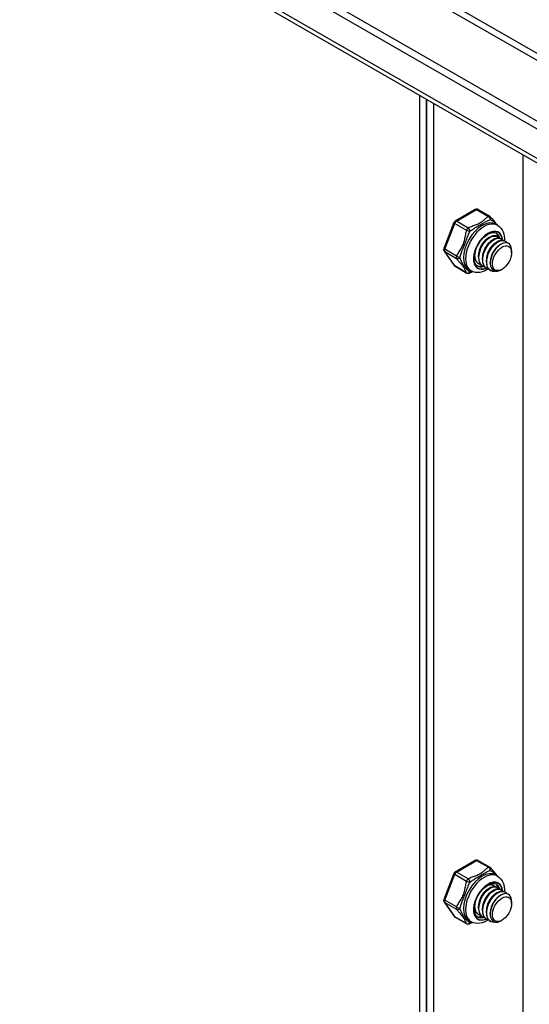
# Model space of a CAD drawing. Header units: inches. Extents: x 25 to 728, y 80 to 330.
# Tile 127 of 160: x 673.32 to 676.94, y 285.32 to 292.31. Entities that reach past the tile are written whole.
import ezdxf

# ---------------------------------------------------------------- set-up
doc = ezdxf.new("R2010")
doc.units = ezdxf.units.IN
doc.header["$MEASUREMENT"] = 0
doc.layers.add('Visible Edges(ANSI)', color=7, linetype='Continuous', lineweight=25)
doc.layers.add('Visible Tangent Edges(ANSI)', color=7, linetype='Continuous', lineweight=25)

msp = doc.modelspace()

# ---------------------------------------------------------------- linework, layer by layer
at = {"layer": 'Visible Edges(ANSI)'}
for p, q in [((719.6144, 266.9959), (669.7049, 295.7368)), ((669.753, 295.7645), (719.6625, 267.0236)), ((719.5285, 266.803), (669.832, 295.4213)), ((676.1676, 281.9102), (676.1676, 291.7729)), ((676.2156, 291.7452), (676.2156, 281.8825)), ((676.2156, 281.8825), (676.2156, 291.7452)), ((676.2637, 291.7175), (676.2637, 281.8548)), ((676.5607, 290.9644), (676.4176, 290.882)), ((676.5803, 290.9644), (676.664, 290.9162)), ((676.4091, 290.872), (676.3376, 290.6876)), ((676.7036, 290.8608), (676.7176, 290.8528)), ((676.6506, 290.7608), (676.6631, 290.768)), ((676.6785, 290.7448), (676.691, 290.752)), ((676.7063, 290.7287), (676.7188, 290.7359)), ((676.7136, 290.7733), (676.7164, 290.7717)), ((676.7415, 290.7572), (676.7443, 290.7556)), ((676.7693, 290.7412), (676.7721, 290.7396)), ((676.3398, 290.6692), (676.4113, 290.5672)), ((676.7342, 290.7127), (676.7439, 290.7183)), ((676.819, 290.6571), (676.819, 290.6732)), ((676.556, 290.6406), (676.556, 290.6436)), ((676.5838, 290.6245), (676.5838, 290.639)), ((676.6117, 290.6085), (676.6117, 290.6229)), ((676.6396, 290.5924), (676.6395, 290.6069)), ((676.4176, 290.5614), (676.5013, 290.5132)), ((676.517, 290.5367), (676.5309, 290.5287)), ((676.5838, 290.58), (676.5866, 290.5784)), ((676.6116, 290.564), (676.6144, 290.5624)), ((676.6395, 290.5479), (676.6423, 290.5463)), ((676.6673, 290.5319), (676.6701, 290.5303)), ((676.6674, 290.5836), (676.6674, 290.5908)), ((676.751, 290.5392), (676.747, 290.5368)), ((676.5607, 286.3399), (676.4176, 286.2575)), ((676.5803, 286.3399), (676.664, 286.2917)), ((676.4091, 286.2476), (676.3376, 286.0632)), ((676.7036, 286.2363), (676.7176, 286.2283)), ((676.6506, 286.1363), (676.6631, 286.1436)), ((676.6785, 286.1203), (676.691, 286.1275)), ((676.6857, 286.1649), (676.6885, 286.1633)), ((676.7136, 286.1488), (676.7164, 286.1472)), ((676.7415, 286.1328), (676.7443, 286.1312)), ((676.7693, 286.1167), (676.7721, 286.1151)), ((676.7063, 286.1043), (676.7188, 286.1115)), ((676.7342, 286.0882), (676.7439, 286.0938)), ((676.819, 286.0327), (676.819, 286.0487)), ((676.3398, 286.0447), (676.4113, 285.9427)), ((676.556, 286.0161), (676.556, 286.027)), ((676.5838, 286.0001), (676.5838, 286.0145)), ((676.6117, 285.984), (676.6117, 285.9985)), ((676.6396, 285.968), (676.6395, 285.9824)), ((676.4176, 285.9369), (676.5013, 285.8887)), ((676.517, 285.9122), (676.5309, 285.9042)), ((676.5559, 285.9716), (676.5587, 285.97)), ((676.5838, 285.9556), (676.5866, 285.9539)), ((676.6116, 285.9395), (676.6144, 285.9379)), ((676.6395, 285.9235), (676.6423, 285.9219)), ((676.6673, 285.9074), (676.6701, 285.9058)), ((676.6674, 285.9592), (676.6674, 285.9664)), ((676.751, 285.9147), (676.747, 285.9124))]:
    msp.add_line(p, q, dxfattribs=at)
at = {"layer": 'Visible Edges(ANSI)', "flags": 128}
for points in [[(676.67, 290.9109), (676.6749, 290.9045), (676.6805, 290.8976), (676.6928, 290.8831), (676.7054, 290.8681), (676.7114, 290.8606), (676.7169, 290.8532)], [(676.7176, 290.8528), (676.7307, 290.8435), (676.742, 290.8321), (676.7512, 290.8191), (676.7582, 290.8049), (676.7632, 290.7899), (676.7664, 290.7744), (676.7678, 290.7584), (676.7678, 290.742)], [(676.5769, 290.5635), (676.5717, 290.5671), (676.5671, 290.5717), (676.5629, 290.5772), (676.5594, 290.5839), (676.5565, 290.5915), (676.5543, 290.6001), (676.553, 290.6097), (676.5525, 290.62), (676.553, 290.631), (676.5543, 290.6425), (676.5566, 290.6545), (676.5598, 290.6667), (676.5639, 290.679), (676.5688, 290.6914), (676.5745, 290.7037), (676.581, 290.7156), (676.5881, 290.7272), (676.5958, 290.7383), (676.6041, 290.7488), (676.6127, 290.7585), (676.6217, 290.7674), (676.6309, 290.7754), (676.6402, 290.7824), (676.6494, 290.7883), (676.6586, 290.793), (676.6675, 290.7967), (676.676, 290.7991), (676.6841, 290.8005), (676.6916, 290.8007), (676.6985, 290.7999), (676.7048, 290.7982), (676.7105, 290.7955)], [(676.6506, 290.7608), (676.6464, 290.7581), (676.6421, 290.7551), (676.6379, 290.7518), (676.6337, 290.7482), (676.6295, 290.7443), (676.6254, 290.74), (676.6215, 290.7356), (676.6176, 290.7308), (676.6139, 290.7259), (676.6104, 290.7207), (676.607, 290.7153), (676.6038, 290.7098), (676.6007, 290.7041), (676.5979, 290.6983), (676.5953, 290.6923), (676.593, 290.6864), (676.5909, 290.6803), (676.589, 290.6743), (676.5874, 290.6683), (676.5862, 290.6623), (676.5851, 290.6563), (676.5844, 290.6504), (676.584, 290.6446), (676.5839, 290.639)], [(676.7136, 290.7733), (676.7061, 290.7765), (676.6977, 290.7779), (676.6887, 290.7774), (676.6791, 290.7752), (676.6691, 290.7712), (676.659, 290.7655), (676.6488, 290.7582), (676.6389, 290.7493), (676.6293, 290.7391), (676.6202, 290.7277), (676.6119, 290.7153), (676.6044, 290.7021), (676.5979, 290.6884), (676.5926, 290.6743), (676.5884, 290.6601), (676.5856, 290.646), (676.5841, 290.6323), (676.584, 290.6192), (676.5853, 290.6068), (676.588, 290.5955), (676.592, 290.5855), (676.5974, 290.5767), (676.6039, 290.5695), (676.6116, 290.564)], [(676.6281, 290.5572), (676.6178, 290.5606), (676.6086, 290.5663), (676.6009, 290.5742), (676.5947, 290.584), (676.5903, 290.5956), (676.5875, 290.6088), (676.5866, 290.6232), (676.5876, 290.6385), (676.5903, 290.6544), (676.5947, 290.6706), (676.6007, 290.6866), (676.6082, 290.7023), (676.6169, 290.7171), (676.6267, 290.7309), (676.6373, 290.7432), (676.6485, 290.7539), (676.66, 290.7627), (676.6716, 290.7694), (676.6829, 290.7739), (676.6937, 290.7761), (676.7038, 290.7759), (676.7129, 290.7734), (676.7208, 290.7686), (676.7273, 290.7617)], [(676.6785, 290.7447), (676.6742, 290.7421), (676.67, 290.7391), (676.6657, 290.7358), (676.6615, 290.7321), (676.6574, 290.7282), (676.6533, 290.724), (676.6493, 290.7195), (676.6455, 290.7148), (676.6418, 290.7098), (676.6382, 290.7046), (676.6348, 290.6993), (676.6316, 290.6937), (676.6286, 290.688), (676.6258, 290.6822), (676.6232, 290.6763), (676.6208, 290.6703), (676.6187, 290.6643), (676.6169, 290.6583), (676.6153, 290.6522), (676.614, 290.6462), (676.613, 290.6403), (676.6123, 290.6344), (676.6119, 290.6286), (676.6117, 290.6229)], [(676.7415, 290.7572), (676.734, 290.7604), (676.7256, 290.7618), (676.7165, 290.7614), (676.7069, 290.7592), (676.697, 290.7552), (676.6868, 290.7495), (676.6767, 290.7421), (676.6667, 290.7333), (676.6572, 290.7231), (676.6481, 290.7117), (676.6398, 290.6993), (676.6323, 290.6861), (676.6258, 290.6723), (676.6204, 290.6582), (676.6163, 290.644), (676.6134, 290.6299), (676.6119, 290.6162), (676.6118, 290.6031), (676.6131, 290.5908), (676.6158, 290.5795), (676.6199, 290.5694), (676.6252, 290.5607), (676.6318, 290.5535), (676.6395, 290.5479)], [(676.656, 290.5411), (676.6456, 290.5446), (676.6365, 290.5503), (676.6288, 290.5581), (676.6226, 290.568), (676.6181, 290.5796), (676.6154, 290.5927), (676.6145, 290.6071), (676.6154, 290.6224), (676.6181, 290.6383), (676.6225, 290.6545), (676.6286, 290.6706), (676.636, 290.6862), (676.6447, 290.7011), (676.6545, 290.7148), (676.6651, 290.7272), (676.6763, 290.7379), (676.6879, 290.7467), (676.6994, 290.7534), (676.7107, 290.7579), (676.7216, 290.7601), (676.7317, 290.7599), (676.7408, 290.7574), (676.7487, 290.7526), (676.7552, 290.7456)], [(676.7693, 290.7412), (676.7618, 290.7444), (676.7535, 290.7458), (676.7444, 290.7454), (676.7348, 290.7431), (676.7248, 290.7391), (676.7147, 290.7334), (676.7046, 290.7261), (676.6946, 290.7172), (676.685, 290.707), (676.676, 290.6956), (676.6676, 290.6832), (676.6601, 290.6701), (676.6537, 290.6563), (676.6483, 290.6422), (676.6441, 290.628), (676.6413, 290.6139), (676.6398, 290.6002), (676.6397, 290.5871), (676.641, 290.5748), (676.6437, 290.5635), (676.6477, 290.5534), (676.6531, 290.5447), (676.6597, 290.5375), (676.6673, 290.5319)], [(676.7113, 290.5261), (676.6977, 290.5241), (676.685, 290.5249), (676.6735, 290.5285), (676.6635, 290.5349), (676.6552, 290.544), (676.6489, 290.5554), (676.6446, 290.5689), (676.6426, 290.5841), (676.6427, 290.6006), (676.6451, 290.618), (676.6496, 290.6358), (676.656, 290.6536), (676.6643, 290.6709), (676.674, 290.6872), (676.685, 290.7021), (676.697, 290.7152), (676.7096, 290.7262), (676.7223, 290.7347), (676.735, 290.7406), (676.7471, 290.7437), (676.7584, 290.744), (676.7686, 290.7414), (676.7772, 290.736), (676.7842, 290.728)], [(676.6003, 290.5732), (676.5958, 290.5744), (676.5915, 290.5759), (676.5875, 290.5779), (676.5836, 290.5802), (676.58, 290.583), (676.5767, 290.5861), (676.5736, 290.5895), (676.5708, 290.5933), (676.5682, 290.5975), (676.566, 290.602), (676.564, 290.6067), (676.5624, 290.6118), (676.561, 290.6171), (676.56, 290.6227), (676.5593, 290.6285), (676.5589, 290.6345), (676.5588, 290.6406), (676.559, 290.647), (676.5596, 290.6534), (676.5604, 290.66), (676.5616, 290.6667), (676.5631, 290.6734), (676.5649, 290.6801), (676.5669, 290.6869)], [(676.7063, 290.7287), (676.7021, 290.726), (676.6978, 290.7231), (676.6936, 290.7197), (676.6894, 290.7161), (676.6852, 290.7122), (676.6812, 290.7079), (676.6772, 290.7035), (676.6733, 290.6987), (676.6696, 290.6938), (676.6661, 290.6886), (676.6627, 290.6832), (676.6595, 290.6777), (676.6565, 290.672), (676.6537, 290.6662), (676.6511, 290.6603), (676.6487, 290.6543), (676.6466, 290.6483), (676.6448, 290.6422), (676.6432, 290.6362), (676.6419, 290.6302), (676.6409, 290.6242), (676.6401, 290.6183), (676.6397, 290.6126), (676.6396, 290.6069)], [(676.7342, 290.7127), (676.7299, 290.71), (676.7257, 290.707), (676.7214, 290.7037), (676.7172, 290.7001), (676.7131, 290.6961), (676.709, 290.6919), (676.7051, 290.6874), (676.7012, 290.6827), (676.6975, 290.6777), (676.6939, 290.6726), (676.6905, 290.6672), (676.6873, 290.6616), (676.6843, 290.6559), (676.6815, 290.6501), (676.6789, 290.6442), (676.6766, 290.6382), (676.6745, 290.6322), (676.6726, 290.6262), (676.671, 290.6201), (676.6697, 290.6141), (676.6687, 290.6082), (676.668, 290.6023), (676.6676, 290.5965), (676.6674, 290.5909)], [(676.8163, 290.6955), (676.8116, 290.7078), (676.8045, 290.7175), (676.7954, 290.7243), (676.7846, 290.7279), (676.7723, 290.7282), (676.7591, 290.7253), (676.7453, 290.7191), (676.7314, 290.7098), (676.7178, 290.6978), (676.7051, 290.6833), (676.6936, 290.6669), (676.6838, 290.6492), (676.6761, 290.6306), (676.6707, 290.6119), (676.6678, 290.5936), (676.6677, 290.5765), (676.6702, 290.5611), (676.6754, 290.548), (676.6831, 290.5376), (676.693, 290.5304), (676.7048, 290.5267), (676.7181, 290.5265), (676.7323, 290.5299), (676.747, 290.5368)], [(676.5568, 290.6553), (676.5564, 290.651), (676.5561, 290.6468), (676.556, 290.6426), (676.556, 290.6385), (676.5561, 290.6345), (676.5564, 290.6306), (676.5568, 290.6267), (676.5574, 290.623), (676.5581, 290.6193), (676.5589, 290.6158), (676.5599, 290.6123), (676.561, 290.609), (676.5622, 290.6058), (676.5636, 290.6027), (676.565, 290.5998), (676.5667, 290.597), (676.5684, 290.5943), (676.5703, 290.5918), (676.5722, 290.5895), (676.5743, 290.5873), (676.5765, 290.5852), (676.5788, 290.5833), (676.5812, 290.5816), (676.5838, 290.58)], [(676.5431, 290.5229), (676.5311, 290.5179), (676.5201, 290.5128)], [(676.6534, 290.5418), (676.6391, 290.5333), (676.6244, 290.5263), (676.6092, 290.521), (676.5935, 290.5177), (676.5776, 290.5165), (676.5615, 290.5178), (676.5458, 290.5219), (676.5309, 290.5287)], [(676.67, 286.2864), (676.6749, 286.28), (676.6805, 286.2732), (676.6928, 286.2587), (676.7054, 286.2437), (676.7114, 286.2362), (676.7169, 286.2287)], [(676.7176, 286.2283), (676.7307, 286.219), (676.742, 286.2076), (676.7512, 286.1946), (676.7582, 286.1804), (676.7632, 286.1655), (676.7664, 286.1499), (676.7678, 286.1339), (676.7678, 286.1176)], [(676.5769, 285.9391), (676.5717, 285.9427), (676.5671, 285.9472), (676.5629, 285.9528), (676.5594, 285.9594), (676.5565, 285.9671), (676.5543, 285.9757), (676.553, 285.9852), (676.5525, 285.9955), (676.553, 286.0065), (676.5543, 286.0181), (676.5566, 286.03), (676.5598, 286.0422), (676.5639, 286.0546), (676.5688, 286.067), (676.5745, 286.0792), (676.581, 286.0912), (676.5881, 286.1028), (676.5958, 286.1139), (676.6041, 286.1243), (676.6127, 286.1341), (676.6217, 286.143), (676.6309, 286.1509), (676.6402, 286.1579), (676.6494, 286.1638), (676.6586, 286.1686), (676.6675, 286.1722), (676.676, 286.1747), (676.6841, 286.176), (676.6916, 286.1762), (676.6985, 286.1755), (676.7048, 286.1737), (676.7105, 286.1711)], [(676.6506, 286.1363), (676.6464, 286.1337), (676.6421, 286.1307), (676.6379, 286.1274), (676.6337, 286.1237), (676.6295, 286.1198), (676.6254, 286.1156), (676.6215, 286.1111), (676.6176, 286.1064), (676.6139, 286.1014), (676.6104, 286.0962), (676.607, 286.0909), (676.6038, 286.0853), (676.6007, 286.0796), (676.5979, 286.0738), (676.5953, 286.0679), (676.593, 286.0619), (676.5909, 286.0559), (676.589, 286.0498), (676.5874, 286.0438), (676.5862, 286.0378), (676.5851, 286.0318), (676.5844, 286.026), (676.584, 286.0202), (676.5839, 286.0145)], [(676.7136, 286.1488), (676.7061, 286.152), (676.6977, 286.1534), (676.6887, 286.153), (676.6791, 286.1508), (676.6691, 286.1468), (676.659, 286.141), (676.6488, 286.1337), (676.6389, 286.1249), (676.6293, 286.1147), (676.6202, 286.1033), (676.6119, 286.0909), (676.6044, 286.0777), (676.5979, 286.0639), (676.5926, 286.0498), (676.5884, 286.0356), (676.5856, 286.0215), (676.5841, 286.0078), (676.584, 285.9947), (676.5853, 285.9824), (676.588, 285.9711), (676.592, 285.961), (676.5974, 285.9523), (676.6039, 285.9451), (676.6116, 285.9395)], [(676.6281, 285.9327), (676.6178, 285.9362), (676.6086, 285.9419), (676.6009, 285.9497), (676.5947, 285.9596), (676.5903, 285.9712), (676.5875, 285.9843), (676.5866, 285.9987), (676.5876, 286.014), (676.5903, 286.0299), (676.5947, 286.0461), (676.6007, 286.0622), (676.6082, 286.0778), (676.6169, 286.0927), (676.6267, 286.1064), (676.6373, 286.1188), (676.6485, 286.1295), (676.66, 286.1383), (676.6716, 286.145), (676.6829, 286.1495), (676.6937, 286.1516), (676.7038, 286.1515), (676.7129, 286.149), (676.7208, 286.1442), (676.7273, 286.1372)], [(676.6785, 286.1203), (676.6742, 286.1176), (676.67, 286.1146), (676.6657, 286.1113), (676.6615, 286.1077), (676.6574, 286.1038), (676.6533, 286.0995), (676.6493, 286.0951), (676.6455, 286.0903), (676.6418, 286.0854), (676.6382, 286.0802), (676.6348, 286.0748), (676.6316, 286.0693), (676.6286, 286.0636), (676.6258, 286.0578), (676.6232, 286.0518), (676.6208, 286.0459), (676.6187, 286.0398), (676.6169, 286.0338), (676.6153, 286.0278), (676.614, 286.0218), (676.613, 286.0158), (676.6123, 286.0099), (676.6119, 286.0041), (676.6117, 285.9985)], [(676.7415, 286.1328), (676.734, 286.136), (676.7256, 286.1374), (676.7165, 286.137), (676.7069, 286.1347), (676.697, 286.1307), (676.6868, 286.125), (676.6767, 286.1177), (676.6667, 286.1088), (676.6572, 286.0986), (676.6481, 286.0872), (676.6398, 286.0748), (676.6323, 286.0616), (676.6258, 286.0479), (676.6204, 286.0338), (676.6163, 286.0196), (676.6134, 286.0055), (676.6119, 285.9918), (676.6118, 285.9787), (676.6131, 285.9663), (676.6158, 285.9551), (676.6199, 285.945), (676.6252, 285.9362), (676.6318, 285.929), (676.6395, 285.9235)], [(676.656, 285.9167), (676.6456, 285.9201), (676.6365, 285.9258), (676.6288, 285.9337), (676.6226, 285.9435), (676.6181, 285.9551), (676.6154, 285.9683), (676.6145, 285.9827), (676.6154, 285.998), (676.6181, 286.0139), (676.6225, 286.0301), (676.6286, 286.0461), (676.636, 286.0618), (676.6447, 286.0766), (676.6545, 286.0904), (676.6651, 286.1027), (676.6763, 286.1134), (676.6879, 286.1222), (676.6994, 286.1289), (676.7107, 286.1334), (676.7216, 286.1356), (676.7317, 286.1354), (676.7408, 286.1329), (676.7487, 286.1281), (676.7552, 286.1212)], [(676.7693, 286.1167), (676.7618, 286.1199), (676.7535, 286.1213), (676.7444, 286.1209), (676.7348, 286.1187), (676.7248, 286.1147), (676.7147, 286.109), (676.7046, 286.1016), (676.6946, 286.0928), (676.685, 286.0826), (676.676, 286.0712), (676.6676, 286.0588), (676.6601, 286.0456), (676.6537, 286.0318), (676.6483, 286.0177), (676.6441, 286.0035), (676.6413, 285.9894), (676.6398, 285.9757), (676.6397, 285.9626), (676.641, 285.9503), (676.6437, 285.939), (676.6477, 285.9289), (676.6531, 285.9202), (676.6597, 285.913), (676.6673, 285.9074)], [(676.7113, 285.9017), (676.6977, 285.8996), (676.685, 285.9004), (676.6735, 285.9041), (676.6635, 285.9105), (676.6552, 285.9195), (676.6489, 285.9309), (676.6446, 285.9444), (676.6426, 285.9596), (676.6427, 285.9761), (676.6451, 285.9935), (676.6496, 286.0114), (676.656, 286.0292), (676.6643, 286.0465), (676.674, 286.0628), (676.685, 286.0777), (676.697, 286.0908), (676.7096, 286.1017), (676.7223, 286.1103), (676.735, 286.1162), (676.7471, 286.1193), (676.7584, 286.1195), (676.7686, 286.1169), (676.7772, 286.1115), (676.7842, 286.1035)], [(676.6481, 286.163), (676.6507, 286.1641), (676.6534, 286.165), (676.656, 286.1658), (676.6585, 286.1665), (676.6611, 286.167), (676.6636, 286.1674), (676.6661, 286.1677), (676.6685, 286.1679), (676.6709, 286.1679), (676.6732, 286.1678), (676.6755, 286.1676), (676.6778, 286.1672), (676.68, 286.1667), (676.6821, 286.1661), (676.6841, 286.1654), (676.6861, 286.1645), (676.6881, 286.1635), (676.6899, 286.1624), (676.6917, 286.1612), (676.6934, 286.1598), (676.6951, 286.1584), (676.6966, 286.1568), (676.6981, 286.1551), (676.6995, 286.1533)], [(676.6857, 286.1649), (676.6848, 286.1654), (676.6838, 286.1659), (676.6829, 286.1664), (676.6819, 286.1668), (676.6808, 286.1672), (676.6798, 286.1676), (676.6788, 286.1679), (676.6777, 286.1682), (676.6766, 286.1685), (676.6755, 286.1687), (676.6744, 286.1689), (676.6733, 286.1691), (676.6722, 286.1693), (676.671, 286.1694), (676.6699, 286.1695), (676.6687, 286.1695), (676.6675, 286.1695), (676.6663, 286.1695), (676.6651, 286.1695), (676.6639, 286.1694), (676.6627, 286.1693), (676.6614, 286.1691), (676.6602, 286.1689), (676.6589, 286.1687)], [(676.6003, 285.9488), (676.5958, 285.9499), (676.5915, 285.9515), (676.5875, 285.9534), (676.5836, 285.9558), (676.58, 285.9585), (676.5767, 285.9616), (676.5736, 285.9651), (676.5708, 285.9689), (676.5682, 285.973), (676.566, 285.9775), (676.564, 285.9823), (676.5624, 285.9873), (676.561, 285.9927), (676.56, 285.9982), (676.5593, 286.004), (676.5589, 286.01), (676.5588, 286.0162), (676.559, 286.0225), (676.5596, 286.029), (676.5604, 286.0356), (676.5616, 286.0422), (676.5631, 286.0489), (676.5649, 286.0557), (676.5669, 286.0624)], [(676.7063, 286.1042), (676.7021, 286.1016), (676.6978, 286.0986), (676.6936, 286.0953), (676.6894, 286.0916), (676.6852, 286.0877), (676.6812, 286.0835), (676.6772, 286.079), (676.6733, 286.0743), (676.6696, 286.0693), (676.6661, 286.0641), (676.6627, 286.0588), (676.6595, 286.0532), (676.6565, 286.0475), (676.6537, 286.0417), (676.6511, 286.0358), (676.6487, 286.0298), (676.6466, 286.0238), (676.6448, 286.0178), (676.6432, 286.0117), (676.6419, 286.0057), (676.6409, 285.9998), (676.6401, 285.9939), (676.6397, 285.9881), (676.6396, 285.9825)], [(676.7342, 286.0882), (676.7299, 286.0856), (676.7257, 286.0826), (676.7214, 286.0792), (676.7172, 286.0756), (676.7131, 286.0717), (676.709, 286.0674), (676.7051, 286.063), (676.7012, 286.0582), (676.6975, 286.0533), (676.6939, 286.0481), (676.6905, 286.0427), (676.6873, 286.0372), (676.6843, 286.0315), (676.6815, 286.0257), (676.6789, 286.0198), (676.6766, 286.0138), (676.6745, 286.0078), (676.6726, 286.0017), (676.671, 285.9957), (676.6697, 285.9897), (676.6687, 285.9837), (676.668, 285.9778), (676.6676, 285.9721), (676.6674, 285.9664)], [(676.8163, 286.0711), (676.8116, 286.0834), (676.8045, 286.093), (676.7954, 286.0998), (676.7846, 286.1034), (676.7723, 286.1038), (676.7591, 286.1008), (676.7453, 286.0946), (676.7314, 286.0854), (676.7178, 286.0733), (676.7051, 286.0589), (676.6936, 286.0425), (676.6838, 286.0247), (676.6761, 286.0062), (676.6707, 285.9874), (676.6678, 285.9692), (676.6677, 285.952), (676.6702, 285.9366), (676.6754, 285.9235), (676.6831, 285.9132), (676.693, 285.906), (676.7048, 285.9022), (676.7181, 285.902), (676.7323, 285.9055), (676.747, 285.9124)], [(676.5568, 286.0308), (676.5564, 286.0265), (676.5561, 286.0223), (676.556, 286.0182), (676.556, 286.0141), (676.5561, 286.01), (676.5564, 286.0061), (676.5568, 286.0023), (676.5574, 285.9985), (676.5581, 285.9949), (676.5589, 285.9913), (676.5599, 285.9879), (676.561, 285.9845), (676.5622, 285.9814), (676.5636, 285.9783), (676.565, 285.9753), (676.5667, 285.9725), (676.5684, 285.9699), (676.5703, 285.9674), (676.5722, 285.965), (676.5743, 285.9628), (676.5765, 285.9607), (676.5788, 285.9589), (676.5812, 285.9571), (676.5838, 285.9556)], [(676.6534, 285.9173), (676.6391, 285.9088), (676.6244, 285.9018), (676.6092, 285.8966), (676.5935, 285.8932), (676.5776, 285.8921), (676.5615, 285.8934), (676.5458, 285.8974), (676.5309, 285.9042)], [(676.5724, 285.9648), (676.5716, 285.965), (676.5708, 285.9652), (676.57, 285.9654), (676.5693, 285.9656), (676.5685, 285.9658), (676.5677, 285.966), (676.567, 285.9663), (676.5662, 285.9665), (676.5655, 285.9668), (676.5647, 285.9671), (676.564, 285.9674), (676.5633, 285.9677), (676.5625, 285.968), (676.5618, 285.9684), (676.5611, 285.9687), (676.5604, 285.9691), (676.5597, 285.9694), (676.559, 285.9698), (676.5584, 285.9702), (676.5577, 285.9706), (676.557, 285.971), (676.5563, 285.9714), (676.5557, 285.9719), (676.555, 285.9723)], [(676.5551, 285.9721), (676.5551, 285.9721), (676.5552, 285.972), (676.5552, 285.972), (676.5552, 285.972), (676.5553, 285.972), (676.5553, 285.972), (676.5553, 285.9719), (676.5554, 285.9719), (676.5554, 285.9719), (676.5554, 285.9719), (676.5555, 285.9719), (676.5555, 285.9718), (676.5555, 285.9718), (676.5556, 285.9718), (676.5556, 285.9718), (676.5556, 285.9718), (676.5557, 285.9717), (676.5557, 285.9717), (676.5557, 285.9717), (676.5558, 285.9717), (676.5558, 285.9717), (676.5558, 285.9716), (676.5559, 285.9716), (676.5559, 285.9716)], [(676.5431, 285.8984), (676.5311, 285.8935), (676.5201, 285.8883)]]:
    msp.add_lwpolyline(points, dxfattribs=at)
at = {"layer": 'Visible Edges(ANSI)'}
for centre, start, end in [((676.5705, 290.9473), 60.06401, 119.93599), ((676.4274, 290.8649), 119.93599, 158.80211), ((676.6542, 290.8991), 36.71604, 60.06401), ((676.3559, 290.6805), 158.80211, 215.02709), ((676.4274, 290.5785), 215.02709, 240.06401), ((676.5111, 290.5303), 240.06401, 297.23211), ((676.5705, 286.3228), 60.06401, 119.93599), ((676.4274, 286.2405), 119.93599, 158.80211), ((676.6542, 286.2746), 36.71604, 60.06401), ((676.3559, 286.056), 158.80211, 215.02709), ((676.4274, 285.954), 215.02709, 240.06401), ((676.5111, 285.9058), 240.06401, 297.23211)]:
    msp.add_arc(centre, 0.0197, start, end, dxfattribs=at)
for centre, major_axis, start_param, end_param in [((676.6354, 290.6843), (0.0668, 0.116), 5.718546, 6.217869), ((676.7369, 290.6259), (0.058, 0.1006), 5.495853, 5.750129), ((676.6354, 290.6843), (-0.0668, -0.116), 0.065316, 0.520508), ((676.6354, 286.0599), (0.0668, 0.116), 5.718546, 6.217869), ((676.6075, 286.0759), (0.0786, 0.1365), 5.540636, 5.67712), ((676.7369, 286.0014), (0.058, 0.1006), 5.495853, 5.750129), ((676.6354, 286.0599), (-0.0668, -0.116), 0.065316, 0.520508), ((676.6075, 286.0759), (0.0786, 0.1365), 3.747658, 3.892421)]:
    msp.add_ellipse(centre, major_axis=major_axis, ratio=0.578093, start_param=start_param, end_param=end_param, dxfattribs=at)
for centre in [(676.7508, 290.6179), (676.7508, 285.9934)]:
    msp.add_ellipse(centre, major_axis=(-0.0481, -0.0836), ratio=0.578093, dxfattribs=at)
at = {"layer": 'Visible Tangent Edges(ANSI)'}
for p, q in [((720.129, 267.237), (670.486, 295.8244)), ((720.1071, 267.199), (670.5355, 295.7453)), ((669.7462, 295.5043), (719.573, 266.8109)), ((676.9008, 281.2807), (676.9008, 291.3506)), ((676.4274, 290.881), (676.5705, 290.9634)), ((676.5705, 290.9634), (676.6542, 290.9152)), ((676.5111, 290.8328), (676.4274, 290.881)), ((676.3439, 290.6816), (676.4154, 290.866)), ((676.4154, 290.866), (676.4991, 290.8178)), ((676.4275, 290.6334), (676.3439, 290.6816)), ((676.4154, 290.5635), (676.3439, 290.6655)), ((676.3439, 290.6655), (676.4275, 290.6173)), ((676.4991, 290.5153), (676.4154, 290.5635)), ((676.4274, 286.2566), (676.5705, 286.3389)), ((676.5705, 286.3389), (676.6542, 286.2907)), ((676.5111, 286.2084), (676.4274, 286.2566)), ((676.3439, 286.0571), (676.4154, 286.2416)), ((676.4154, 286.2416), (676.4991, 286.1934)), ((676.4275, 286.009), (676.3439, 286.0571)), ((676.4154, 285.939), (676.3439, 286.0411)), ((676.3439, 286.0411), (676.4275, 285.9929)), ((676.4991, 285.8908), (676.4154, 285.939))]:
    msp.add_line(p, q, dxfattribs=at)
at = {"layer": 'Visible Tangent Edges(ANSI)', "flags": 128}
for points in [[(676.6542, 290.9152), (676.6486, 290.9114), (676.6434, 290.9076), (676.6384, 290.9036), (676.6335, 290.8995), (676.6288, 290.8954), (676.6242, 290.8913), (676.6196, 290.8871), (676.6149, 290.883), (676.61, 290.879), (676.6049, 290.8751), (676.5995, 290.8713), (676.5936, 290.8677), (676.5874, 290.8643), (676.5808, 290.8612), (676.574, 290.8583), (676.567, 290.8555), (676.5599, 290.8527), (676.5527, 290.8501), (676.5455, 290.8474), (676.5384, 290.8447), (676.5313, 290.8419), (676.5244, 290.839), (676.5176, 290.836), (676.5111, 290.8328)], [(676.5242, 290.8099), (676.5298, 290.8143), (676.5357, 290.8188), (676.5418, 290.8232), (676.5481, 290.8275), (676.5546, 290.8317), (676.5612, 290.8359), (676.568, 290.84), (676.5748, 290.844), (676.5817, 290.848), (676.5885, 290.852), (676.5953, 290.8558), (676.602, 290.8597), (676.6085, 290.8634), (676.6147, 290.867), (676.6207, 290.8705), (676.6265, 290.8738), (676.6321, 290.8769), (676.6375, 290.8798), (676.6429, 290.8825), (676.6481, 290.885), (676.6533, 290.8874), (676.6585, 290.8895), (676.6636, 290.8914), (676.6688, 290.8931)], [(676.6688, 290.8931), (676.6706, 290.892), (676.6725, 290.8908), (676.6743, 290.8896), (676.6763, 290.8883), (676.6782, 290.887), (676.6801, 290.8857), (676.6821, 290.8843), (676.6841, 290.8829), (676.6861, 290.8814), (676.6881, 290.8799), (676.6902, 290.8783), (676.6922, 290.8767), (676.6942, 290.875), (676.6962, 290.8734), (676.6982, 290.8716), (676.7001, 290.8699), (676.7021, 290.8681), (676.704, 290.8662), (676.7059, 290.8643), (676.7078, 290.8624), (676.7096, 290.8604), (676.7114, 290.8584), (676.7131, 290.8564), (676.7148, 290.8544)], [(676.4991, 290.8178), (676.4965, 290.8098), (676.4943, 290.8016), (676.4923, 290.7934), (676.4904, 290.7851), (676.4887, 290.7768), (676.487, 290.7684), (676.4853, 290.7601), (676.4836, 290.7518), (676.4817, 290.7435), (676.4796, 290.7353), (676.4771, 290.7272), (676.4743, 290.7193), (676.4711, 290.7117), (676.4675, 290.7042), (676.4637, 290.697), (676.4596, 290.69), (676.4555, 290.6831), (676.4512, 290.6762), (676.447, 290.6693), (676.4428, 290.6624), (676.4387, 290.6553), (676.4348, 290.6482), (676.431, 290.6409), (676.4275, 290.6334)], [(676.4519, 290.6234), (676.4537, 290.6304), (676.4557, 290.6373), (676.458, 290.6444), (676.4604, 290.6516), (676.4631, 290.6589), (676.4659, 290.6664), (676.4688, 290.6739), (676.4719, 290.6816), (676.4751, 290.6895), (676.4784, 290.6976), (676.4817, 290.7059), (676.485, 290.7143), (676.4883, 290.7228), (676.4915, 290.7314), (676.4947, 290.7399), (676.4978, 290.7483), (676.5009, 290.7566), (676.504, 290.7648), (676.5072, 290.7727), (676.5104, 290.7806), (676.5137, 290.7882), (676.5171, 290.7956), (676.5206, 290.8029), (676.5242, 290.8099)], [(676.4275, 290.6173), (676.431, 290.6127), (676.4348, 290.608), (676.4387, 290.6032), (676.4428, 290.5984), (676.447, 290.5934), (676.4512, 290.5885), (676.4554, 290.5836), (676.4596, 290.5786), (676.4636, 290.5738), (676.4675, 290.569), (676.471, 290.5644), (676.4743, 290.56), (676.4771, 290.5558), (676.4795, 290.5518), (676.4817, 290.5481), (676.4836, 290.5445), (676.4853, 290.5409), (676.487, 290.5374), (676.4887, 290.534), (676.4904, 290.5305), (676.4923, 290.5268), (676.4943, 290.5231), (676.4965, 290.5193), (676.4991, 290.5153)], [(676.5242, 290.5203), (676.5206, 290.5226), (676.5171, 290.5249), (676.5137, 290.5274), (676.5104, 290.5299), (676.5072, 290.5327), (676.504, 290.5355), (676.5009, 290.5386), (676.4978, 290.5419), (676.4946, 290.5455), (676.4915, 290.5494), (676.4883, 290.5537), (676.485, 290.5582), (676.4817, 290.563), (676.4784, 290.5681), (676.4751, 290.5734), (676.4719, 290.5788), (676.4688, 290.5844), (676.4658, 290.59), (676.463, 290.5956), (676.4604, 290.6013), (676.458, 290.6069), (676.4557, 290.6125), (676.4537, 290.618), (676.4519, 290.6234)], [(676.5397, 290.5243), (676.539, 290.5241), (676.5383, 290.5239), (676.5377, 290.5237), (676.537, 290.5236), (676.5363, 290.5234), (676.5357, 290.5232), (676.535, 290.523), (676.5343, 290.5229), (676.5337, 290.5227), (676.533, 290.5225), (676.5324, 290.5224), (676.5317, 290.5222), (676.5311, 290.5221), (676.5304, 290.5219), (676.5298, 290.5217), (676.5292, 290.5216), (676.5285, 290.5214), (676.5279, 290.5212), (676.5273, 290.5211), (676.5266, 290.5209), (676.526, 290.5208), (676.5254, 290.5206), (676.5248, 290.5204), (676.5242, 290.5203)], [(676.6542, 286.2907), (676.6486, 286.287), (676.6434, 286.2831), (676.6384, 286.2791), (676.6335, 286.2751), (676.6288, 286.271), (676.6242, 286.2668), (676.6196, 286.2627), (676.6149, 286.2586), (676.61, 286.2545), (676.6049, 286.2506), (676.5995, 286.2468), (676.5936, 286.2432), (676.5874, 286.2399), (676.5808, 286.2367), (676.574, 286.2338), (676.567, 286.231), (676.5599, 286.2283), (676.5527, 286.2256), (676.5455, 286.223), (676.5384, 286.2203), (676.5313, 286.2175), (676.5244, 286.2146), (676.5176, 286.2115), (676.5111, 286.2084)], [(676.5242, 286.1854), (676.5298, 286.1899), (676.5357, 286.1943), (676.5418, 286.1987), (676.5481, 286.203), (676.5546, 286.2072), (676.5612, 286.2114), (676.568, 286.2155), (676.5748, 286.2196), (676.5817, 286.2236), (676.5885, 286.2275), (676.5953, 286.2314), (676.602, 286.2352), (676.6085, 286.239), (676.6147, 286.2426), (676.6207, 286.246), (676.6265, 286.2493), (676.6321, 286.2524), (676.6375, 286.2554), (676.6429, 286.2581), (676.6481, 286.2606), (676.6533, 286.2629), (676.6585, 286.265), (676.6636, 286.267), (676.6688, 286.2687)], [(676.6688, 286.2687), (676.6706, 286.2675), (676.6725, 286.2664), (676.6743, 286.2652), (676.6763, 286.2639), (676.6782, 286.2626), (676.6801, 286.2612), (676.6821, 286.2598), (676.6841, 286.2584), (676.6861, 286.2569), (676.6881, 286.2554), (676.6902, 286.2538), (676.6922, 286.2522), (676.6942, 286.2506), (676.6962, 286.2489), (676.6982, 286.2472), (676.7001, 286.2454), (676.7021, 286.2436), (676.704, 286.2417), (676.7059, 286.2399), (676.7078, 286.2379), (676.7096, 286.236), (676.7114, 286.234), (676.7131, 286.232), (676.7148, 286.2299)], [(676.4991, 286.1934), (676.4965, 286.1853), (676.4943, 286.1772), (676.4923, 286.1689), (676.4904, 286.1606), (676.4887, 286.1523), (676.487, 286.144), (676.4853, 286.1356), (676.4836, 286.1273), (676.4817, 286.119), (676.4796, 286.1108), (676.4771, 286.1028), (676.4743, 286.0949), (676.4711, 286.0872), (676.4675, 286.0798), (676.4637, 286.0726), (676.4596, 286.0655), (676.4555, 286.0586), (676.4512, 286.0517), (676.447, 286.0449), (676.4428, 286.0379), (676.4387, 286.0309), (676.4348, 286.0237), (676.431, 286.0164), (676.4275, 286.009)], [(676.4519, 285.999), (676.4537, 286.0059), (676.4557, 286.0129), (676.458, 286.02), (676.4604, 286.0272), (676.4631, 286.0345), (676.4659, 286.0419), (676.4688, 286.0495), (676.4719, 286.0572), (676.4751, 286.0651), (676.4784, 286.0732), (676.4817, 286.0814), (676.485, 286.0899), (676.4883, 286.0984), (676.4915, 286.1069), (676.4947, 286.1154), (676.4978, 286.1239), (676.5009, 286.1322), (676.504, 286.1403), (676.5072, 286.1483), (676.5104, 286.1561), (676.5137, 286.1637), (676.5171, 286.1712), (676.5206, 286.1784), (676.5242, 286.1854)], [(676.4275, 285.9929), (676.431, 285.9883), (676.4348, 285.9836), (676.4387, 285.9788), (676.4428, 285.9739), (676.447, 285.969), (676.4512, 285.964), (676.4554, 285.9591), (676.4596, 285.9542), (676.4636, 285.9493), (676.4675, 285.9446), (676.471, 285.94), (676.4743, 285.9355), (676.4771, 285.9314), (676.4795, 285.9274), (676.4817, 285.9236), (676.4836, 285.92), (676.4853, 285.9165), (676.487, 285.913), (676.4887, 285.9095), (676.4904, 285.906), (676.4923, 285.9024), (676.4943, 285.8987), (676.4965, 285.8948), (676.4991, 285.8908)], [(676.5242, 285.8958), (676.5206, 285.8981), (676.5171, 285.9005), (676.5137, 285.9029), (676.5104, 285.9055), (676.5072, 285.9082), (676.504, 285.9111), (676.5009, 285.9142), (676.4978, 285.9175), (676.4946, 285.9211), (676.4915, 285.925), (676.4883, 285.9292), (676.485, 285.9337), (676.4817, 285.9386), (676.4784, 285.9437), (676.4751, 285.9489), (676.4719, 285.9544), (676.4688, 285.9599), (676.4658, 285.9655), (676.463, 285.9712), (676.4604, 285.9768), (676.458, 285.9825), (676.4557, 285.9881), (676.4537, 285.9936), (676.4519, 285.999)], [(676.5397, 285.8998), (676.539, 285.8996), (676.5383, 285.8994), (676.5377, 285.8993), (676.537, 285.8991), (676.5363, 285.8989), (676.5357, 285.8988), (676.535, 285.8986), (676.5343, 285.8984), (676.5337, 285.8983), (676.533, 285.8981), (676.5324, 285.8979), (676.5317, 285.8978), (676.5311, 285.8976), (676.5304, 285.8974), (676.5298, 285.8973), (676.5292, 285.8971), (676.5285, 285.897), (676.5279, 285.8968), (676.5273, 285.8966), (676.5266, 285.8965), (676.526, 285.8963), (676.5254, 285.8962), (676.5248, 285.896), (676.5242, 285.8958)]]:
    msp.add_lwpolyline(points, dxfattribs=at)
at = {"layer": 'Visible Tangent Edges(ANSI)'}
for centre, major_axis, ratio, start_param, end_param in [((676.5705, 290.9473), (-0.0098, 0.0171), 0.578093, 5.499721, 6.283185), ((676.5705, 290.9473), (0.0098, 0.0171), 0.578093, 0, 0.783464), ((676.4274, 290.8649), (0.0098, 0.0171), 0.578093, 0.783464, 1.830662), ((676.4274, 290.8649), (-0.0098, 0.0171), 0.578093, 5.499721, 6.283185), ((676.6103, 290.6987), (-0.0933, -0.1621), 0.578093, 3.141593, 6.283185), ((676.6242, 290.6907), (0.0933, 0.1621), 0.578093, 0, 3.141593), ((676.6542, 290.8991), (0.0098, 0.0171), 0.578093, 0, 0.783464), ((676.6542, 290.8991), (-0.0107, 0.0165), 0.609588, 3.996047, 5.470059), ((676.6542, 290.8991), (0.0158, 0.0118), 0.754115, 5.139012, 6.283185), ((676.4274, 290.8649), (-0.0184, 0.0071), 0.209664, 0, 0.938208), ((676.5111, 290.8167), (-0.0098, -0.0171), 0.578093, 3.925057, 4.972255), ((676.5111, 290.8167), (-0.0187, 0.0063), 0.17693, 0.929322, 2.403334), ((676.5111, 290.8167), (0.009, -0.0175), 0.54478, 0.910625, 2.384637), ((676.6521, 290.6747), (-0.0737, -0.1279), 0.578093, 2.44536, 6.948591), ((676.6521, 290.6747), (0.0727, 0.1262), 0.578093, 5.604861, 10.073053), ((676.6437, 290.6795), (0.0668, 0.116), 0.578093, 5.752575, 6.283185), ((676.3559, 290.6805), (-0.0184, 0.0071), 0.209664, 0, 0.938208), ((676.3559, 290.6805), (-0.0161, -0.0113), 0.787757, 0, 0.35258), ((676.3559, 290.6805), (-0.0098, -0.0171), 0.578093, 4.972255, 6.019452), ((676.4396, 290.6323), (-0.0098, -0.0171), 0.578093, 4.972255, 6.019452), ((676.4396, 290.6323), (0.018, -0.008), 0.241739, 4.090324, 5.564336), ((676.4396, 290.6323), (-0.0158, -0.0118), 0.754115, 0.329838, 1.80385), ((676.4274, 290.5785), (-0.0161, -0.0113), 0.787757, 0, 0.35258), ((676.4274, 290.5785), (-0.0098, -0.0171), 0.578093, 6.019452, 6.283185), ((676.6437, 290.6795), (-0.0668, -0.116), 0.578093, 0, 0.525906), ((676.5111, 290.5303), (-0.0165, -0.0107), 0.818923, 0.3797, 1.853712), ((676.5111, 290.5303), (-0.0098, -0.0171), 0.578093, 6.019452, 6.283185), ((676.5111, 290.5303), (0.009, -0.0175), 0.54478, 0, 0.717057), ((676.5705, 286.3228), (-0.0098, 0.0171), 0.578093, 5.499721, 6.283185), ((676.5705, 286.3228), (0.0098, 0.0171), 0.578093, 0, 0.783464), ((676.4274, 286.2405), (0.0098, 0.0171), 0.578093, 0.783464, 1.830662), ((676.4274, 286.2405), (-0.0098, 0.0171), 0.578093, 5.499721, 6.283185), ((676.6103, 286.0743), (-0.0933, -0.1621), 0.578093, 3.141593, 6.283185), ((676.6242, 286.0663), (0.0933, 0.1621), 0.578093, 0, 3.141593), ((676.6542, 286.2746), (0.0098, 0.0171), 0.578093, 0, 0.783464), ((676.6542, 286.2746), (-0.0107, 0.0165), 0.609588, 3.996047, 5.470059), ((676.6542, 286.2746), (0.0158, 0.0118), 0.754115, 5.139012, 6.283185), ((676.4274, 286.2405), (-0.0184, 0.0071), 0.209664, 0, 0.938208), ((676.5111, 286.1923), (-0.0098, -0.0171), 0.578093, 3.925057, 4.972255), ((676.5111, 286.1923), (-0.0187, 0.0063), 0.17693, 0.929322, 2.403334), ((676.5111, 286.1923), (0.009, -0.0175), 0.54478, 0.910625, 2.384637), ((676.6521, 286.0502), (-0.0737, -0.1279), 0.578093, 2.44536, 6.948591), ((676.6521, 286.0502), (0.0727, 0.1262), 0.578093, 5.604861, 10.073053), ((676.6437, 286.0551), (0.0668, 0.116), 0.578093, 5.752575, 6.283185), ((676.3559, 286.056), (-0.0184, 0.0071), 0.209664, 0, 0.938208), ((676.3559, 286.056), (-0.0098, -0.0171), 0.578093, 4.972255, 6.019452), ((676.3559, 286.056), (-0.0161, -0.0113), 0.787757, 0, 0.35258), ((676.4396, 286.0078), (-0.0098, -0.0171), 0.578093, 4.972255, 6.019452), ((676.4396, 286.0078), (0.018, -0.008), 0.241739, 4.090324, 5.564336), ((676.4396, 286.0078), (-0.0158, -0.0118), 0.754115, 0.329838, 1.80385), ((676.4274, 285.954), (-0.0161, -0.0113), 0.787757, 0, 0.35258), ((676.4274, 285.954), (-0.0098, -0.0171), 0.578093, 6.019452, 6.283185), ((676.6437, 286.0551), (-0.0668, -0.116), 0.578093, 0, 0.525906), ((676.5111, 285.9058), (-0.0165, -0.0107), 0.818923, 0.3797, 1.853712), ((676.5111, 285.9058), (-0.0098, -0.0171), 0.578093, 6.019452, 6.283185), ((676.5111, 285.9058), (0.009, -0.0175), 0.54478, 0, 0.717057)]:
    msp.add_ellipse(centre, major_axis=major_axis, ratio=ratio, start_param=start_param, end_param=end_param, dxfattribs=at)

doc.saveas('drawing.dxf')
